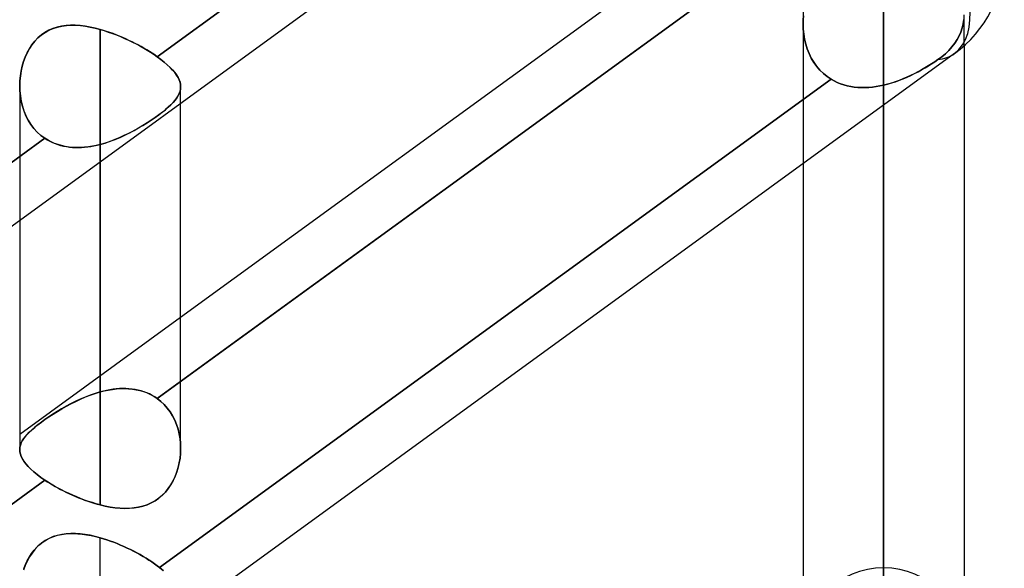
# Model space of a CAD drawing. Header units: millimetres. Extents: x -100 to 123, y -288 to 288.
# Tile 11 of 72: x 41 to 55, y -172 to -164. Entities that reach past the tile are written whole.
import ezdxf

# ---------------------------------------------------------------- set-up
doc = ezdxf.new("R2010")
doc.units = ezdxf.units.MM
doc.layers.add('MAIN-1', color=7, linetype='Continuous')
doc.layers.add('MAIN-2', color=7, linetype='Continuous')

msp = doc.modelspace()

# ---------------------------------------------------------------- linework, layer by layer
at = {"layer": 'MAIN-1'}
for p, q in [((54.301, -157.582), (32.301, -173.562)), ((51.915, -162.317), (43.435, -168.476)), ((52.53, -162.767), (43.435, -169.373)), ((54.301, -164.773), (32.301, -180.754)), ((54.435, -164.665), (54.435, -226)), ((41.175, -165.226), (41.175, -165.225)), ((41.175, -165.225), (41.175, -165.225)), ((41.175, -165.225), (41.175, -165.225)), ((41.175, -165.225), (41.175, -165.225)), ((41.175, -165.226), (41.175, -165.226)), ((41.175, -165.226), (41.175, -165.226)), ((43.435, -170.313), (43.435, -165.475)), ((53.305, -165.497), (53.305, -227.13)), ((42.305, -171.104), (42.305, -166.296)), ((52.175, -166.318), (52.175, -226)), ((41.175, -167.117), (41.175, -170.327)), ((43.435, -170.313), (43.433, -170.38)), ((41.177, -170.359), (41.175, -170.327)), ((41.184, -170.391), (41.177, -170.359)), ((41.197, -170.425), (41.184, -170.391)), ((41.214, -170.459), (41.197, -170.425)), ((41.236, -170.494), (41.214, -170.459)), ((43.426, -170.447), (43.416, -170.512)), ((43.433, -170.38), (43.426, -170.447)), ((41.263, -170.53), (41.236, -170.494)), ((41.296, -170.567), (41.263, -170.53)), ((41.333, -170.604), (41.296, -170.567)), ((43.401, -170.577), (43.382, -170.641)), ((43.416, -170.512), (43.401, -170.577)), ((41.375, -170.642), (41.333, -170.604)), ((41.422, -170.68), (41.375, -170.642)), ((41.473, -170.719), (41.422, -170.68)), ((41.529, -170.757), (41.473, -170.719)), ((43.358, -170.703), (43.331, -170.763)), ((43.382, -170.641), (43.358, -170.703)), ((41.529, -170.757), (32.435, -177.363)), ((41.573, -170.786), (41.529, -170.757)), ((41.618, -170.814), (41.573, -170.786)), ((41.666, -170.842), (41.618, -170.814)), ((41.714, -170.869), (41.666, -170.842)), ((41.764, -170.895), (41.714, -170.869)), ((43.262, -170.874), (43.222, -170.924)), ((43.298, -170.82), (43.262, -170.874)), ((43.331, -170.763), (43.298, -170.82)), ((41.815, -170.921), (41.764, -170.895)), ((41.868, -170.946), (41.815, -170.921)), ((41.921, -170.97), (41.868, -170.946)), ((41.975, -170.993), (41.921, -170.97)), ((42.03, -171.015), (41.975, -170.993)), ((42.084, -171.036), (42.03, -171.015)), ((43.13, -171.01), (43.078, -171.046)), ((43.178, -170.969), (43.13, -171.01)), ((43.222, -170.924), (43.178, -170.969)), ((42.139, -171.055), (42.084, -171.036)), ((42.195, -171.073), (42.139, -171.055)), ((42.25, -171.089), (42.195, -171.073)), ((42.305, -171.104), (42.25, -171.089)), ((42.375, -171.12), (42.305, -171.104)), ((42.444, -171.134), (42.375, -171.12)), ((42.513, -171.144), (42.444, -171.134)), ((42.581, -171.151), (42.513, -171.144)), ((42.648, -171.154), (42.581, -171.151)), ((42.715, -171.153), (42.648, -171.154)), ((42.78, -171.147), (42.715, -171.153)), ((42.843, -171.137), (42.78, -171.147)), ((42.905, -171.122), (42.843, -171.137)), ((42.965, -171.102), (42.905, -171.122)), ((43.023, -171.077), (42.965, -171.102)), ((43.078, -171.046), (43.023, -171.077))]:
    msp.add_line(p, q, dxfattribs=at)
msp.add_arc((53.305, -163.402), 1.695, 305.9937, 0.0002, dxfattribs=at)
msp.add_ellipse((53.305, -163.402), major_axis=(0.996, -1.371), ratio=0.506681, start_param=0.000003, end_param=1.467775, dxfattribs=at)
at = {"layer": 'MAIN-2'}
for p, q in [((53.305, -171.986), (53.305, -126.312)), ((53.305, -127.911), (53.305, -174.246)), ((53.305, -189.614), (53.305, -138.786)), ((53.305, -140.385), (53.305, -191.874)), ((53.305, -207.242), (53.305, -151.258)), ((53.305, -152.857), (53.305, -209.502)), ((52.53, -157.972), (43.105, -164.818)), ((43.105, -164.818), (52.53, -157.972)), ((52.175, -162.336), (52.175, -164.361)), ((43.105, -169.612), (52.53, -162.767)), ((53.305, -224.87), (53.305, -163.729)), ((54.435, -164.665), (54.435, -164.232)), ((41.89, -164.377), (41.826, -164.381)), ((41.83, -164.38), (41.895, -164.377)), ((41.956, -164.377), (41.89, -164.377)), ((41.895, -164.377), (41.962, -164.377)), ((42.024, -164.382), (41.956, -164.377)), ((41.962, -164.377), (42.029, -164.382)), ((52.175, -164.361), (52.177, -164.302)), ((52.177, -164.302), (52.175, -164.361)), ((52.177, -164.432), (52.175, -164.361)), ((52.175, -164.361), (52.177, -164.432)), ((52.175, -164.361), (52.175, -166.318)), ((52.177, -164.302), (52.181, -164.243)), ((52.181, -164.243), (52.177, -164.302)), ((54.423, -164.356), (54.408, -164.415)), ((54.408, -164.415), (54.423, -164.356)), ((54.431, -164.297), (54.423, -164.356)), ((54.423, -164.356), (54.431, -164.297)), ((41.431, -164.554), (41.479, -164.513)), ((41.479, -164.513), (41.431, -164.554)), ((41.479, -164.513), (41.531, -164.477)), ((41.53, -164.477), (41.479, -164.513)), ((41.585, -164.446), (41.53, -164.477)), ((41.531, -164.477), (41.586, -164.446)), ((41.642, -164.422), (41.585, -164.446)), ((41.586, -164.446), (41.644, -164.421)), ((41.702, -164.403), (41.642, -164.422)), ((41.644, -164.421), (41.704, -164.402)), ((41.763, -164.389), (41.702, -164.403)), ((41.704, -164.402), (41.766, -164.389)), ((41.826, -164.381), (41.763, -164.389)), ((41.766, -164.389), (41.83, -164.38)), ((42.093, -164.39), (42.024, -164.382)), ((42.029, -164.382), (42.097, -164.391)), ((42.163, -164.402), (42.093, -164.39)), ((42.097, -164.391), (42.166, -164.403)), ((42.233, -164.418), (42.163, -164.402)), ((42.166, -164.403), (42.235, -164.418)), ((42.305, -164.436), (42.233, -164.418)), ((42.235, -164.418), (42.305, -164.436)), ((42.305, -164.436), (42.362, -164.453)), ((42.305, -169.52), (42.305, -164.436)), ((42.305, -164.436), (42.305, -169.52)), ((42.35, -164.45), (42.305, -164.436)), ((42.396, -164.464), (42.35, -164.45)), ((42.362, -164.453), (42.419, -164.472)), ((42.441, -164.479), (42.396, -164.464)), ((42.419, -164.472), (42.477, -164.492)), ((42.486, -164.495), (42.441, -164.479)), ((42.477, -164.492), (42.534, -164.514)), ((42.531, -164.513), (42.486, -164.495)), ((42.576, -164.531), (42.531, -164.513)), ((42.534, -164.514), (42.59, -164.537)), ((52.184, -164.503), (52.177, -164.432)), ((52.177, -164.432), (52.184, -164.503)), ((52.196, -164.573), (52.184, -164.503)), ((52.184, -164.503), (52.196, -164.573)), ((54.388, -164.472), (54.364, -164.527)), ((54.364, -164.527), (54.388, -164.472)), ((54.408, -164.415), (54.388, -164.472)), ((54.388, -164.472), (54.408, -164.415)), ((41.311, -164.706), (41.347, -164.651)), ((41.347, -164.651), (41.311, -164.705)), ((41.347, -164.651), (41.387, -164.6)), ((41.388, -164.6), (41.347, -164.651)), ((41.387, -164.6), (41.431, -164.554)), ((41.431, -164.554), (41.388, -164.6)), ((42.621, -164.55), (42.576, -164.531)), ((42.59, -164.537), (42.647, -164.561)), ((42.665, -164.569), (42.621, -164.55)), ((42.647, -164.561), (42.703, -164.586)), ((42.709, -164.59), (42.665, -164.569)), ((42.703, -164.586), (42.757, -164.613)), ((42.753, -164.61), (42.709, -164.59)), ((42.795, -164.632), (42.753, -164.61)), ((42.757, -164.613), (42.811, -164.64)), ((42.837, -164.654), (42.795, -164.632)), ((42.811, -164.64), (42.864, -164.668)), ((42.879, -164.676), (42.837, -164.654)), ((52.212, -164.642), (52.196, -164.573)), ((52.196, -164.573), (52.212, -164.642)), ((52.233, -164.71), (52.212, -164.642)), ((52.212, -164.642), (52.233, -164.709)), ((54.303, -164.63), (54.264, -164.682)), ((54.264, -164.682), (54.303, -164.63)), ((54.336, -164.579), (54.303, -164.63)), ((54.303, -164.63), (54.336, -164.579)), ((54.364, -164.527), (54.336, -164.579)), ((54.336, -164.579), (54.364, -164.527)), ((41.28, -164.763), (41.252, -164.824)), ((41.252, -164.825), (41.279, -164.764)), ((41.279, -164.764), (41.311, -164.706)), ((41.311, -164.705), (41.28, -164.763)), ((42.864, -164.668), (42.916, -164.697)), ((42.919, -164.699), (42.879, -164.676)), ((42.916, -164.697), (42.966, -164.727)), ((42.959, -164.723), (42.919, -164.699)), ((42.997, -164.746), (42.959, -164.723)), ((42.966, -164.727), (43.014, -164.757)), ((43.035, -164.77), (42.997, -164.746)), ((43.014, -164.757), (43.061, -164.787)), ((43.071, -164.794), (43.035, -164.77)), ((43.061, -164.787), (43.105, -164.818)), ((43.105, -164.818), (43.071, -164.794)), ((52.233, -164.709), (52.259, -164.775)), ((52.259, -164.775), (52.233, -164.71)), ((52.29, -164.838), (52.259, -164.775)), ((52.259, -164.775), (52.29, -164.837)), ((54.172, -164.778), (54.121, -164.82)), ((54.121, -164.82), (54.172, -164.778)), ((54.22, -164.731), (54.172, -164.778)), ((54.172, -164.778), (54.22, -164.731)), ((54.264, -164.682), (54.22, -164.731)), ((54.22, -164.731), (54.264, -164.682)), ((41.209, -164.953), (41.228, -164.888)), ((41.229, -164.887), (41.21, -164.952)), ((41.228, -164.888), (41.252, -164.825)), ((41.252, -164.824), (41.229, -164.887)), ((43.105, -164.818), (43.156, -164.856)), ((43.157, -164.856), (43.105, -164.818)), ((43.156, -164.856), (43.204, -164.893)), ((43.204, -164.894), (43.157, -164.856)), ((43.204, -164.893), (43.247, -164.931)), ((43.248, -164.931), (43.204, -164.894)), ((43.247, -164.931), (43.287, -164.968)), ((43.288, -164.969), (43.248, -164.931)), ((52.29, -164.837), (52.325, -164.897)), ((52.325, -164.898), (52.29, -164.838)), ((52.325, -164.897), (52.365, -164.953)), ((52.366, -164.954), (52.325, -164.898)), ((53.979, -164.918), (53.933, -164.947)), ((53.934, -164.946), (53.98, -164.918)), ((54.025, -164.889), (53.979, -164.918)), ((53.98, -164.918), (54.025, -164.889)), ((54.025, -164.889), (54.068, -164.859)), ((54.068, -164.859), (54.025, -164.889)), ((54.121, -164.82), (54.068, -164.859)), ((54.068, -164.859), (54.121, -164.82)), ((41.195, -165.018), (41.184, -165.086)), ((41.184, -165.087), (41.195, -165.019)), ((41.21, -164.952), (41.195, -165.018)), ((41.195, -165.019), (41.209, -164.953)), ((43.287, -164.968), (43.322, -165.004)), ((43.322, -165.005), (43.288, -164.969)), ((43.322, -165.004), (43.352, -165.04)), ((43.352, -165.041), (43.322, -165.005)), ((43.352, -165.04), (43.377, -165.075)), ((43.378, -165.076), (43.352, -165.041)), ((52.365, -164.953), (52.41, -165.006)), ((52.41, -165.006), (52.366, -164.954)), ((52.459, -165.054), (52.41, -165.006)), ((52.41, -165.006), (52.459, -165.053)), ((52.459, -165.053), (52.512, -165.097)), ((52.512, -165.097), (52.459, -165.054)), ((53.734, -165.057), (53.682, -165.083)), ((53.687, -165.08), (53.738, -165.055)), ((53.786, -165.031), (53.734, -165.057)), ((53.738, -165.055), (53.789, -165.029)), ((53.836, -165.004), (53.786, -165.031)), ((53.789, -165.029), (53.839, -165.002)), ((53.885, -164.976), (53.836, -165.004)), ((53.839, -165.002), (53.887, -164.975)), ((53.933, -164.947), (53.885, -164.976)), ((53.887, -164.975), (53.934, -164.946)), ((41.175, -165.225), (41.177, -165.155)), ((41.177, -165.155), (41.175, -165.225)), ((41.184, -165.086), (41.177, -165.155)), ((41.177, -165.155), (41.184, -165.087)), ((52.569, -165.135), (43.14, -171.984)), ((43.14, -171.984), (52.569, -165.135)), ((43.377, -165.075), (43.398, -165.11)), ((43.398, -165.111), (43.378, -165.076)), ((43.398, -165.11), (43.414, -165.144)), ((43.415, -165.144), (43.398, -165.111)), ((43.414, -165.144), (43.426, -165.177)), ((43.426, -165.178), (43.415, -165.144)), ((43.426, -165.177), (43.433, -165.21)), ((43.433, -165.21), (43.426, -165.178)), ((52.569, -165.135), (52.512, -165.097)), ((52.512, -165.097), (52.569, -165.135)), ((52.611, -165.159), (52.569, -165.135)), ((52.569, -165.135), (52.611, -165.159)), ((52.655, -165.18), (52.611, -165.159)), ((52.611, -165.159), (52.655, -165.18)), ((52.7, -165.198), (52.655, -165.18)), ((52.655, -165.18), (52.7, -165.198)), ((52.747, -165.214), (52.7, -165.198)), ((52.7, -165.198), (52.747, -165.214)), ((53.305, -165.217), (53.361, -165.203)), ((53.36, -165.203), (53.305, -165.217)), ((53.414, -165.188), (53.36, -165.203)), ((53.361, -165.203), (53.417, -165.187)), ((53.469, -165.17), (53.414, -165.188)), ((53.417, -165.187), (53.472, -165.169)), ((53.523, -165.15), (53.469, -165.17)), ((53.472, -165.169), (53.527, -165.149)), ((53.577, -165.129), (53.523, -165.15)), ((53.527, -165.149), (53.581, -165.127)), ((53.63, -165.107), (53.577, -165.129)), ((53.581, -165.127), (53.634, -165.105)), ((53.682, -165.083), (53.63, -165.107)), ((53.634, -165.105), (53.687, -165.08)), ((41.175, -165.225), (41.177, -165.297)), ((41.177, -165.298), (41.175, -165.226)), ((41.175, -165.227), (41.175, -167.117)), ((41.177, -165.297), (41.184, -165.369)), ((41.184, -165.371), (41.177, -165.298)), ((43.4, -165.365), (43.415, -165.335)), ((43.416, -165.334), (43.401, -165.364)), ((43.415, -165.335), (43.426, -165.304)), ((43.426, -165.303), (43.416, -165.334)), ((43.433, -165.273), (43.426, -165.303)), ((43.426, -165.304), (43.433, -165.273)), ((43.433, -165.21), (43.435, -165.242)), ((43.435, -165.242), (43.433, -165.21)), ((43.435, -165.242), (43.433, -165.273)), ((43.433, -165.273), (43.435, -165.242)), ((43.435, -165.475), (43.435, -165.242)), ((52.794, -165.227), (52.747, -165.214)), ((52.747, -165.214), (52.794, -165.227)), ((52.843, -165.237), (52.794, -165.227)), ((52.794, -165.227), (52.843, -165.237)), ((52.893, -165.245), (52.843, -165.237)), ((52.843, -165.237), (52.893, -165.245)), ((52.943, -165.25), (52.893, -165.245)), ((52.893, -165.245), (52.943, -165.25)), ((52.994, -165.252), (52.943, -165.25)), ((52.943, -165.25), (52.994, -165.252)), ((53.045, -165.252), (52.994, -165.252)), ((52.994, -165.252), (53.045, -165.252)), ((53.097, -165.249), (53.045, -165.252)), ((53.045, -165.252), (53.097, -165.249)), ((53.149, -165.245), (53.097, -165.249)), ((53.097, -165.249), (53.149, -165.245)), ((53.201, -165.238), (53.149, -165.245)), ((53.149, -165.245), (53.201, -165.238)), ((53.253, -165.228), (53.201, -165.238)), ((53.201, -165.238), (53.253, -165.229)), ((53.305, -165.217), (53.253, -165.228)), ((53.253, -165.229), (53.305, -165.217)), ((53.305, -165.217), (53.305, -227.13)), ((53.305, -165.497), (53.305, -165.217)), ((41.184, -165.369), (41.196, -165.441)), ((41.197, -165.442), (41.184, -165.371)), ((41.196, -165.441), (41.213, -165.511)), ((41.214, -165.512), (41.197, -165.442)), ((43.297, -165.493), (43.33, -165.46)), ((43.331, -165.459), (43.298, -165.492)), ((43.33, -165.46), (43.357, -165.428)), ((43.358, -165.427), (43.331, -165.459)), ((43.357, -165.428), (43.381, -165.396)), ((43.382, -165.395), (43.358, -165.427)), ((43.381, -165.396), (43.4, -165.365)), ((43.401, -165.364), (43.382, -165.395)), ((41.213, -165.511), (41.235, -165.579)), ((41.236, -165.581), (41.214, -165.512)), ((41.235, -165.579), (41.263, -165.645)), ((41.263, -165.646), (41.236, -165.581)), ((43.129, -165.633), (43.176, -165.597)), ((43.178, -165.596), (43.13, -165.632)), ((43.176, -165.597), (43.221, -165.562)), ((43.222, -165.561), (43.178, -165.596)), ((43.221, -165.562), (43.261, -165.527)), ((43.262, -165.526), (43.222, -165.561)), ((43.261, -165.527), (43.297, -165.493)), ((43.298, -165.492), (43.262, -165.526)), ((41.263, -165.645), (41.295, -165.708)), ((41.296, -165.709), (41.263, -165.646)), ((41.295, -165.708), (41.332, -165.768)), ((41.333, -165.769), (41.296, -165.709)), ((42.965, -165.745), (42.905, -165.782)), ((42.906, -165.782), (42.965, -165.745)), ((43.023, -165.707), (42.965, -165.745)), ((42.965, -165.745), (43.022, -165.707)), ((43.022, -165.707), (43.077, -165.67)), ((43.078, -165.669), (43.023, -165.707)), ((43.077, -165.67), (43.129, -165.633)), ((43.13, -165.632), (43.078, -165.669)), ((41.332, -165.768), (41.375, -165.824)), ((41.375, -165.825), (41.333, -165.769)), ((41.375, -165.824), (41.422, -165.875)), ((41.422, -165.876), (41.375, -165.825)), ((41.422, -165.875), (41.473, -165.922)), ((41.473, -165.922), (41.422, -165.876)), ((42.715, -165.889), (42.648, -165.921)), ((42.652, -165.92), (42.718, -165.887)), ((42.78, -165.854), (42.715, -165.889)), ((42.718, -165.887), (42.782, -165.853)), ((42.843, -165.819), (42.78, -165.854)), ((42.782, -165.853), (42.845, -165.818)), ((42.905, -165.782), (42.843, -165.819)), ((42.845, -165.818), (42.906, -165.782)), ((41.529, -165.963), (32.105, -172.809)), ((32.105, -172.809), (41.529, -165.963)), ((41.529, -165.963), (41.473, -165.922)), ((41.473, -165.922), (41.529, -165.963)), ((41.529, -165.963), (41.563, -165.985)), ((41.573, -165.99), (41.529, -165.963)), ((41.563, -165.985), (41.599, -166.004)), ((41.618, -166.014), (41.573, -165.99)), ((41.599, -166.004), (41.635, -166.022)), ((41.666, -166.035), (41.618, -166.014)), ((41.635, -166.022), (41.673, -166.037)), ((41.714, -166.052), (41.666, -166.035)), ((41.673, -166.037), (41.711, -166.051)), ((42.375, -166.029), (42.305, -166.049)), ((42.305, -166.049), (42.376, -166.029)), ((42.444, -166.006), (42.375, -166.029)), ((42.376, -166.029), (42.446, -166.005)), ((42.513, -165.98), (42.444, -166.006)), ((42.446, -166.005), (42.516, -165.979)), ((42.581, -165.952), (42.513, -165.98)), ((42.516, -165.979), (42.584, -165.95)), ((42.648, -165.921), (42.581, -165.952)), ((42.584, -165.95), (42.652, -165.92)), ((41.711, -166.051), (41.75, -166.063)), ((41.764, -166.066), (41.714, -166.052)), ((41.75, -166.063), (41.79, -166.072)), ((41.815, -166.077), (41.764, -166.066)), ((41.79, -166.072), (41.831, -166.08)), ((41.868, -166.085), (41.815, -166.077)), ((41.831, -166.08), (41.873, -166.086)), ((41.921, -166.09), (41.868, -166.085)), ((41.873, -166.086), (41.915, -166.09)), ((41.915, -166.09), (41.957, -166.092)), ((41.975, -166.092), (41.921, -166.09)), ((41.957, -166.092), (42, -166.092)), ((42.03, -166.092), (41.975, -166.092)), ((42, -166.092), (42.043, -166.091)), ((42.084, -166.088), (42.03, -166.092)), ((42.043, -166.091), (42.087, -166.088)), ((42.139, -166.082), (42.084, -166.088)), ((42.087, -166.088), (42.13, -166.083)), ((42.13, -166.083), (42.174, -166.077)), ((42.195, -166.073), (42.139, -166.082)), ((42.174, -166.077), (42.218, -166.069)), ((42.25, -166.062), (42.195, -166.073)), ((42.218, -166.069), (42.261, -166.059)), ((42.305, -166.049), (42.25, -166.062)), ((42.261, -166.059), (42.305, -166.049)), ((42.305, -166.049), (42.305, -171.104)), ((42.305, -166.296), (42.305, -166.049)), ((43.435, -168.476), (41.175, -170.118)), ((42.362, -169.505), (42.419, -169.494)), ((42.441, -169.49), (42.396, -169.498)), ((42.419, -169.494), (42.477, -169.484)), ((42.486, -169.483), (42.441, -169.49)), ((42.477, -169.484), (42.534, -169.477)), ((42.531, -169.478), (42.486, -169.483)), ((42.576, -169.474), (42.531, -169.478)), ((42.534, -169.477), (42.59, -169.474)), ((42.621, -169.473), (42.576, -169.474)), ((42.59, -169.474), (42.647, -169.473)), ((42.665, -169.473), (42.621, -169.473)), ((42.647, -169.473), (42.703, -169.475)), ((42.709, -169.475), (42.665, -169.473)), ((42.703, -169.475), (42.757, -169.48)), ((42.753, -169.48), (42.709, -169.475)), ((42.795, -169.486), (42.753, -169.48)), ((42.757, -169.48), (42.811, -169.489)), ((42.837, -169.494), (42.795, -169.486)), ((42.811, -169.489), (42.864, -169.501)), ((42.879, -169.505), (42.837, -169.494)), ((43.435, -169.373), (43.105, -169.612)), ((42.024, -169.622), (41.956, -169.654)), ((41.961, -169.652), (42.029, -169.62)), ((42.093, -169.593), (42.024, -169.622)), ((42.029, -169.62), (42.097, -169.591)), ((42.163, -169.565), (42.093, -169.593)), ((42.097, -169.591), (42.166, -169.564)), ((42.233, -169.541), (42.163, -169.565)), ((42.166, -169.564), (42.235, -169.54)), ((42.305, -169.52), (42.233, -169.541)), ((42.235, -169.54), (42.305, -169.52)), ((42.305, -169.52), (42.362, -169.505)), ((42.35, -169.508), (42.305, -169.52)), ((42.396, -169.498), (42.35, -169.508)), ((42.864, -169.501), (42.916, -169.516)), ((42.919, -169.517), (42.879, -169.505)), ((42.916, -169.516), (42.966, -169.535)), ((42.959, -169.532), (42.919, -169.517)), ((42.997, -169.549), (42.959, -169.532)), ((42.966, -169.535), (43.014, -169.557)), ((43.035, -169.568), (42.997, -169.549)), ((43.014, -169.557), (43.061, -169.583)), ((43.071, -169.589), (43.035, -169.568)), ((43.061, -169.583), (43.105, -169.612)), ((43.105, -169.612), (43.071, -169.589)), ((43.157, -169.652), (43.105, -169.612)), ((43.105, -169.612), (43.156, -169.652)), ((41.763, -169.758), (41.702, -169.795)), ((41.704, -169.794), (41.766, -169.757)), ((41.826, -169.722), (41.763, -169.758)), ((41.766, -169.757), (41.83, -169.72)), ((41.89, -169.688), (41.826, -169.722)), ((41.83, -169.72), (41.895, -169.685)), ((41.956, -169.654), (41.89, -169.688)), ((41.895, -169.685), (41.961, -169.652)), ((43.156, -169.652), (43.204, -169.697)), ((43.204, -169.697), (43.157, -169.652)), ((43.248, -169.747), (43.204, -169.697)), ((43.204, -169.697), (43.247, -169.746)), ((43.247, -169.746), (43.287, -169.799)), ((43.288, -169.8), (43.248, -169.747)), ((41.53, -169.908), (41.479, -169.945)), ((41.479, -169.945), (41.53, -169.908)), ((41.585, -169.87), (41.53, -169.908)), ((41.53, -169.908), (41.586, -169.87)), ((41.642, -169.833), (41.585, -169.87)), ((41.586, -169.87), (41.644, -169.832)), ((41.702, -169.795), (41.642, -169.833)), ((41.644, -169.832), (41.704, -169.794)), ((43.287, -169.799), (43.322, -169.855)), ((43.322, -169.857), (43.288, -169.8)), ((43.322, -169.855), (43.352, -169.915)), ((43.352, -169.916), (43.322, -169.857)), ((41.346, -170.051), (41.387, -170.017)), ((41.388, -170.016), (41.347, -170.05)), ((41.387, -170.017), (41.431, -169.982)), ((41.431, -169.981), (41.388, -170.016)), ((41.479, -169.945), (41.431, -169.981)), ((41.431, -169.982), (41.479, -169.945)), ((43.352, -169.915), (43.377, -169.977)), ((43.378, -169.979), (43.352, -169.916)), ((43.377, -169.977), (43.398, -170.041)), ((43.398, -170.043), (43.378, -169.979)), ((43.398, -170.041), (43.414, -170.108)), ((43.415, -170.109), (43.398, -170.043)), ((41.209, -170.208), (41.228, -170.178)), ((41.229, -170.177), (41.21, -170.207)), ((41.228, -170.178), (41.251, -170.148)), ((41.252, -170.146), (41.229, -170.177)), ((41.251, -170.148), (41.279, -170.116)), ((41.28, -170.115), (41.252, -170.146)), ((41.279, -170.116), (41.31, -170.084)), ((41.311, -170.083), (41.28, -170.115)), ((41.31, -170.084), (41.346, -170.051)), ((41.347, -170.05), (41.311, -170.083)), ((43.414, -170.108), (43.426, -170.175)), ((43.426, -170.177), (43.415, -170.109)), ((43.426, -170.175), (43.433, -170.244)), ((43.433, -170.245), (43.426, -170.177)), ((41.177, -170.296), (41.175, -170.326)), ((41.175, -170.327), (41.177, -170.297)), ((41.184, -170.266), (41.177, -170.296)), ((41.177, -170.297), (41.184, -170.267)), ((41.195, -170.236), (41.184, -170.266)), ((41.184, -170.267), (41.194, -170.237)), ((41.194, -170.237), (41.209, -170.208)), ((41.21, -170.207), (41.195, -170.236)), ((43.433, -170.244), (43.435, -170.313)), ((43.435, -170.314), (43.433, -170.245)), ((43.433, -170.382), (43.435, -170.314)), ((41.175, -170.326), (41.177, -170.358)), ((41.177, -170.358), (41.184, -170.391)), ((41.184, -170.391), (41.196, -170.424)), ((41.196, -170.424), (41.213, -170.458)), ((41.213, -170.458), (41.235, -170.493)), ((43.415, -170.515), (43.426, -170.448)), ((43.426, -170.448), (43.433, -170.382)), ((41.235, -170.493), (41.263, -170.529)), ((41.263, -170.529), (41.295, -170.566)), ((41.295, -170.566), (41.332, -170.603)), ((43.381, -170.643), (43.4, -170.58)), ((43.4, -170.58), (43.415, -170.515)), ((41.332, -170.603), (41.375, -170.641)), ((41.375, -170.641), (41.422, -170.68)), ((41.422, -170.68), (41.473, -170.719)), ((41.473, -170.719), (41.529, -170.757)), ((43.33, -170.765), (43.357, -170.705)), ((43.357, -170.705), (43.381, -170.643)), ((32.105, -177.603), (41.529, -170.757)), ((41.529, -170.757), (41.563, -170.78)), ((41.563, -170.78), (41.599, -170.802)), ((41.599, -170.802), (41.635, -170.824)), ((41.635, -170.824), (41.673, -170.846)), ((41.673, -170.846), (41.711, -170.867)), ((41.711, -170.867), (41.75, -170.888)), ((43.221, -170.925), (43.261, -170.876)), ((43.261, -170.876), (43.297, -170.822)), ((43.297, -170.822), (43.33, -170.765)), ((41.75, -170.888), (41.79, -170.909)), ((41.79, -170.909), (41.831, -170.929)), ((41.831, -170.929), (41.873, -170.948)), ((41.873, -170.948), (41.915, -170.967)), ((41.915, -170.967), (41.957, -170.986)), ((41.957, -170.986), (42, -171.004)), ((42, -171.004), (42.043, -171.021)), ((43.077, -171.047), (43.129, -171.011)), ((43.129, -171.011), (43.176, -170.97)), ((43.176, -170.97), (43.221, -170.925)), ((42.043, -171.021), (42.087, -171.037)), ((42.087, -171.037), (42.13, -171.052)), ((42.13, -171.052), (42.174, -171.067)), ((42.174, -171.067), (42.218, -171.08)), ((42.218, -171.08), (42.261, -171.093)), ((42.261, -171.093), (42.305, -171.104)), ((42.305, -171.104), (42.376, -171.121)), ((42.376, -171.121), (42.446, -171.134)), ((42.446, -171.134), (42.516, -171.144)), ((42.516, -171.144), (42.584, -171.151)), ((42.584, -171.151), (42.652, -171.154)), ((42.652, -171.154), (42.718, -171.152)), ((42.718, -171.152), (42.782, -171.147)), ((42.782, -171.147), (42.845, -171.137)), ((42.845, -171.137), (42.906, -171.122)), ((42.906, -171.122), (42.965, -171.102)), ((42.965, -171.102), (43.022, -171.077)), ((43.022, -171.077), (43.077, -171.047)), ((41.644, -171.55), (41.587, -171.575)), ((41.601, -171.568), (41.653, -171.547)), ((41.704, -171.532), (41.644, -171.55)), ((41.653, -171.547), (41.706, -171.531)), ((41.765, -171.518), (41.704, -171.532)), ((41.706, -171.531), (41.761, -171.519)), ((41.761, -171.519), (41.817, -171.51)), ((41.827, -171.509), (41.765, -171.518)), ((41.817, -171.51), (41.874, -171.506)), ((41.892, -171.505), (41.827, -171.509)), ((41.874, -171.506), (41.933, -171.505)), ((41.957, -171.506), (41.892, -171.505)), ((41.933, -171.505), (41.992, -171.508)), ((42.025, -171.51), (41.957, -171.506)), ((41.992, -171.508), (42.053, -171.513)), ((42.093, -171.519), (42.025, -171.51)), ((42.053, -171.513), (42.115, -171.522)), ((42.163, -171.531), (42.093, -171.519)), ((42.115, -171.522), (42.178, -171.534)), ((42.234, -171.546), (42.163, -171.531)), ((42.178, -171.534), (42.241, -171.548)), ((42.305, -171.565), (42.234, -171.546)), ((42.241, -171.548), (42.305, -171.565)), ((42.305, -171.565), (42.353, -171.579)), ((42.305, -236.17), (42.305, -171.565)), ((42.353, -171.579), (42.305, -171.565)), ((41.379, -171.739), (41.418, -171.697)), ((41.432, -171.682), (41.388, -171.729)), ((41.418, -171.697), (41.459, -171.658)), ((41.48, -171.641), (41.432, -171.682)), ((41.459, -171.658), (41.504, -171.624)), ((41.532, -171.605), (41.48, -171.641)), ((41.504, -171.624), (41.551, -171.594)), ((41.587, -171.575), (41.532, -171.605)), ((41.551, -171.594), (41.601, -171.568)), ((42.353, -171.579), (42.4, -171.594)), ((42.4, -171.595), (42.353, -171.579)), ((42.4, -171.594), (42.448, -171.611)), ((42.448, -171.611), (42.4, -171.595)), ((42.448, -171.611), (42.495, -171.628)), ((42.496, -171.629), (42.448, -171.611)), ((42.495, -171.628), (42.543, -171.647)), ((42.543, -171.647), (42.496, -171.629)), ((42.543, -171.647), (42.59, -171.667)), ((42.59, -171.667), (42.543, -171.647)), ((42.59, -171.667), (42.637, -171.687)), ((42.637, -171.688), (42.59, -171.667)), ((42.637, -171.687), (42.684, -171.709)), ((42.684, -171.709), (42.637, -171.688)), ((41.311, -171.835), (41.279, -171.893)), ((41.282, -171.887), (41.311, -171.835)), ((41.348, -171.78), (41.311, -171.835)), ((41.311, -171.835), (41.343, -171.785)), ((41.343, -171.785), (41.379, -171.739)), ((41.388, -171.729), (41.348, -171.78)), ((42.684, -171.709), (42.73, -171.731)), ((42.73, -171.731), (42.684, -171.709)), ((42.73, -171.731), (42.775, -171.754)), ((42.776, -171.754), (42.73, -171.731)), ((42.775, -171.754), (42.82, -171.778)), ((42.821, -171.778), (42.776, -171.754)), ((42.82, -171.778), (42.864, -171.802)), ((42.865, -171.802), (42.821, -171.778)), ((42.864, -171.802), (42.907, -171.827)), ((42.908, -171.827), (42.865, -171.802)), ((42.907, -171.827), (42.949, -171.852)), ((42.95, -171.853), (42.908, -171.827)), ((41.251, -171.955), (41.228, -172.019)), ((41.235, -171.997), (41.257, -171.941)), ((41.279, -171.893), (41.251, -171.955)), ((41.257, -171.941), (41.282, -171.887)), ((42.949, -171.852), (42.99, -171.878)), ((42.991, -171.878), (42.95, -171.853)), ((42.99, -171.878), (43.03, -171.904)), ((43.03, -171.905), (42.991, -171.878)), ((43.03, -171.904), (43.068, -171.931)), ((43.069, -171.931), (43.03, -171.905)), ((43.068, -171.931), (43.105, -171.957)), ((43.105, -171.957), (43.069, -171.931)), ((43.105, -171.957), (43.14, -171.984)), ((43.14, -171.984), (43.105, -171.957)), ((43.196, -172.029), (43.14, -171.984)), ((43.14, -171.984), (43.191, -172.025))]:
    msp.add_line(p, q, dxfattribs=at)
for start, end in [(90, 179.9998), (0.0002, 90)]:
    msp.add_arc((53.305, -173.116), 1.13, start, end, dxfattribs=at)
for start_param, end_param in [(0.000003, 1.467775), (-0.282278, -0.000773), (-0.282278, -0.000773), (-0.000773, 0.000003), (-0.000773, 0.000003)]:
    msp.add_ellipse((53.305, -163.402), major_axis=(0.996, -1.371), ratio=0.506681, start_param=start_param, end_param=end_param, dxfattribs=at)

doc.saveas('drawing.dxf')
